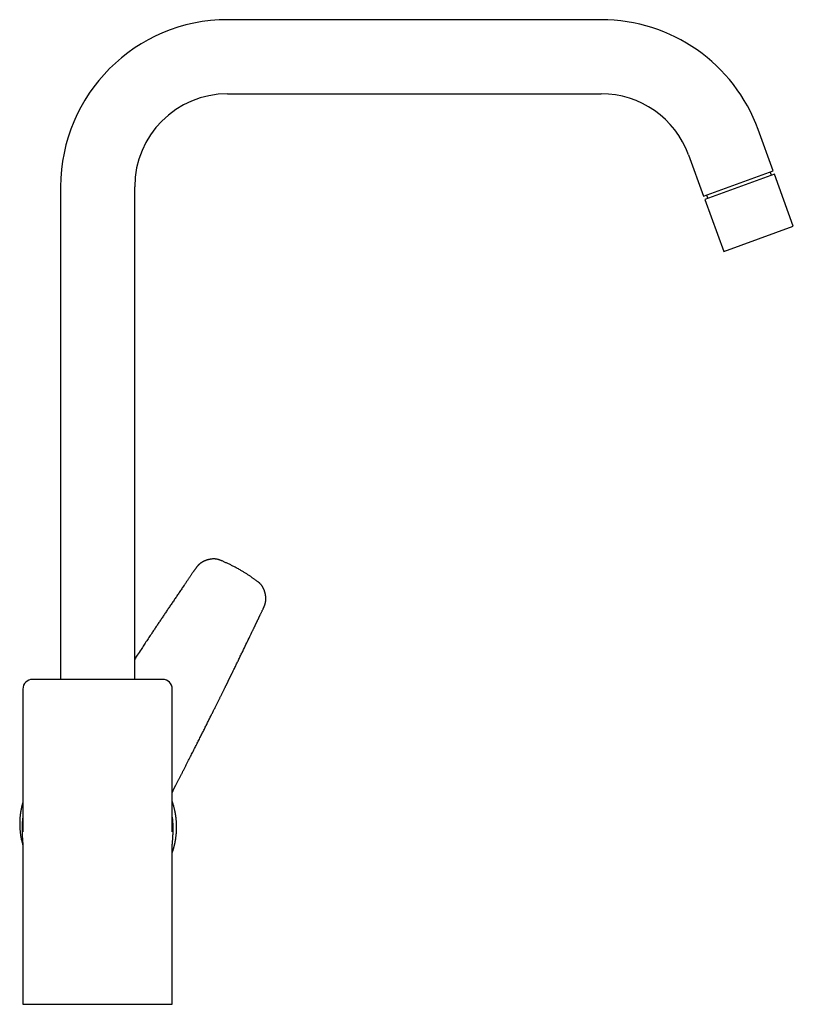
# Model space of a CAD drawing. Header units: millimetres. Extents: x 8 to 801, y 12 to 763.
# Tile 14 of 14: x 563 to 801, y 460 to 763. Entities that reach past the tile are written whole.
import ezdxf

# ---------------------------------------------------------------- set-up
doc = ezdxf.new("R2010")
doc.units = ezdxf.units.MM

msp = doc.modelspace()

# ---------------------------------------------------------------- linework, layer by layer
at = {"color": 7, "linetype": 'Continuous', "lineweight": 30}
for p, q in [((742.06, 763), (627.09, 763)), ((627.09, 740.2), (742.06, 740.2)), ((794.99, 716.47), (790.36, 729.18)), ((768.94, 721.38), (773.56, 708.68)), ((773.56, 708.68), (794.99, 716.47)), ((795.36, 715.45), (773.94, 707.65)), ((794.46, 715.12), (794.08, 716.14)), ((801.18, 699.47), (795.36, 715.45)), ((575.69, 711.6), (575.69, 560)), ((598.49, 560), (598.49, 711.6)), ((773.94, 707.65), (779.75, 691.67)), ((774.47, 709), (774.84, 707.98)), ((779.75, 691.67), (801.18, 699.47)), ((630.9, 593.67), (630.9, 593.67)), ((638.13, 581.95), (638.13, 581.95)), ((638.67, 583.37), (638.65, 583.31)), ((607.06, 560), (567.06, 560)), ((564.06, 557), (564.06, 517.96)), ((610.06, 517.96), (610.06, 557)), ((611.16, 527.48), (611.16, 527.47)), ((564.06, 517.96), (564.06, 517.94)), ((610.06, 517.94), (610.06, 517.96)), ((564.06, 504.3), (564.06, 460)), ((610.06, 460), (610.06, 504.3)), ((564.06, 460), (587.06, 460)), ((587.06, 460), (610.06, 460))]:
    msp.add_line(p, q, dxfattribs=at)
for centre, radius, start, end in [((627.09, 711.6), 51.4, 90, 180), ((742.06, 711.6), 51.4, 20, 90), ((627.09, 711.6), 28.6, 90, 180), ((742.06, 711.6), 28.6, 20, 90), ((567.06, 557), 3, 90, 180), ((607.06, 557), 3, 0, 90), ((586.89, 514.23), 23.07, 171.5667, 180.1492), ((587.24, 514.23), 23.08, 359.8509, 8.4301)]:
    msp.add_arc(centre, radius, start, end, dxfattribs=at)
for points, knots in [([(630.9, 593.67), (630.74, 593.77), (630.41, 593.96), (629.92, 594.23), (629.44, 594.49), (628.96, 594.74), (628.5, 594.97), (628.05, 595.2), (627.61, 595.41), (627.19, 595.62), (626.77, 595.81), (626.36, 596), (625.96, 596.18), (625.57, 596.35), (625.23, 596.49), (624.95, 596.61), (624.72, 596.7), (624.49, 596.78), (624.26, 596.85), (624.03, 596.91), (623.79, 596.97), (623.55, 597), (623.32, 597.03), (623.09, 597.05), (622.86, 597.06), (622.63, 597.05), (622.39, 597.04), (622.15, 597.02), (621.91, 596.99), (621.68, 596.95), (621.45, 596.91), (621.23, 596.85), (621.01, 596.8), (620.8, 596.73), (620.6, 596.67), (620.41, 596.6), (620.24, 596.54), (620.08, 596.47), (619.93, 596.41), (619.78, 596.34), (619.64, 596.27), (619.5, 596.2), (619.38, 596.13), (619.27, 596.07), (619.17, 596.01), (619.08, 595.95), (619.01, 595.9), (618.94, 595.86), (618.88, 595.82), (618.83, 595.78), (618.78, 595.75), (618.75, 595.73), (618.73, 595.71), (618.71, 595.7), (618.7, 595.69), (618.67, 595.67), (618.64, 595.65), (618.58, 595.6), (618.49, 595.53), (618.37, 595.43), (618.26, 595.33), (618.15, 595.23), (618.04, 595.12), (617.92, 595), (617.8, 594.87), (617.66, 594.71), (617.53, 594.54), (617.39, 594.36), (617.26, 594.16), (617.11, 593.95), (616.96, 593.74), (616.81, 593.51), (616.65, 593.28), (616.48, 593.04), (616.3, 592.77), (616.1, 592.48), (615.88, 592.16), (615.66, 591.84), (615.43, 591.5), (615.19, 591.15), (614.94, 590.79), (614.7, 590.43), (614.45, 590.06), (614.19, 589.69), (613.94, 589.31), (613.52, 588.7), (612.94, 587.85), (612.2, 586.77), (611.48, 585.7), (610.76, 584.64), (610.04, 583.58), (609.34, 582.54), (608.64, 581.51), (607.95, 580.48), (607.27, 579.46), (606.59, 578.46), (605.92, 577.46), (605.26, 576.47), (604.6, 575.48), (603.87, 574.38), (603.06, 573.17), (602.17, 571.83), (601.29, 570.5), (600.33, 569.04), (599.39, 567.62), (598.75, 566.64), (598.49, 566.25)], [0, 0, 0, 0, 0.011701, 0.023144, 0.034328, 0.045251, 0.055913, 0.06613, 0.076095, 0.085806, 0.095264, 0.104471, 0.113427, 0.122134, 0.130595, 0.135788, 0.140885, 0.145886, 0.150792, 0.155598, 0.160657, 0.165596, 0.170414, 0.17511, 0.179687, 0.184147, 0.189348, 0.194384, 0.199256, 0.203962, 0.208504, 0.213393, 0.218074, 0.222543, 0.226803, 0.230853, 0.234627, 0.238201, 0.241576, 0.244751, 0.248131, 0.251253, 0.254118, 0.256727, 0.25908, 0.261142, 0.262956, 0.264524, 0.265845, 0.26731, 0.268528, 0.269496, 0.269809, 0.27012, 0.270588, 0.271231, 0.272039, 0.272882, 0.275989, 0.27908, 0.282153, 0.285211, 0.288282, 0.291491, 0.295466, 0.29965, 0.304046, 0.308656, 0.313579, 0.318721, 0.324078, 0.32965, 0.335437, 0.34144, 0.347659, 0.355188, 0.36301, 0.371125, 0.379532, 0.388232, 0.397224, 0.405968, 0.41497, 0.424231, 0.433603, 0.442945, 0.469858, 0.496523, 0.522942, 0.549118, 0.575052, 0.600748, 0.626208, 0.651433, 0.676425, 0.701188, 0.725722, 0.75003, 0.774123, 0.798101, 0.830926, 0.863589, 0.896093, 0.928442, 0.971201, 1, 1, 1, 1]), ([(638.67, 583.37), (638.67, 583.38), (638.68, 583.43), (638.7, 583.53), (638.73, 583.67), (638.76, 583.83), (638.78, 583.99), (638.8, 584.17), (638.82, 584.35), (638.83, 584.54), (638.84, 584.71), (638.84, 584.87), (638.83, 585.04), (638.83, 585.22), (638.81, 585.4), (638.8, 585.57), (638.78, 585.73), (638.76, 585.88), (638.73, 586.02), (638.71, 586.14), (638.69, 586.25), (638.67, 586.35), (638.65, 586.44), (638.63, 586.52), (638.62, 586.58), (638.6, 586.63), (638.59, 586.67), (638.59, 586.7), (638.58, 586.71), (638.58, 586.73), (638.57, 586.75), (638.56, 586.79), (638.55, 586.83), (638.54, 586.87), (638.53, 586.9), (638.51, 586.95), (638.5, 587.01), (638.48, 587.07), (638.46, 587.14), (638.43, 587.2), (638.41, 587.27), (638.38, 587.36), (638.34, 587.45), (638.31, 587.55), (638.26, 587.65), (638.22, 587.76), (638.16, 587.88), (638.1, 588.01), (638.03, 588.14), (637.96, 588.28), (637.87, 588.43), (637.78, 588.58), (637.67, 588.74), (637.56, 588.9), (637.43, 589.07), (637.28, 589.24), (637.12, 589.4), (636.95, 589.57), (636.77, 589.74), (636.57, 589.9), (636.34, 590.07), (636.1, 590.25), (635.84, 590.45), (635.56, 590.65), (635.27, 590.86), (634.98, 591.07), (634.67, 591.28), (634.36, 591.5), (634.03, 591.73), (633.69, 591.96), (633.33, 592.19), (632.96, 592.43), (632.57, 592.67), (632.17, 592.92), (631.76, 593.17), (631.34, 593.42), (631.05, 593.59), (630.9, 593.67)], [0, 0, 0, 0, 0.001815, 0.011411, 0.021771, 0.032903, 0.044811, 0.0575, 0.070975, 0.085238, 0.096403, 0.10801, 0.120058, 0.13255, 0.145487, 0.158536, 0.170023, 0.180656, 0.190434, 0.199356, 0.20742, 0.21475, 0.221189, 0.226735, 0.231388, 0.235146, 0.238009, 0.239977, 0.24081, 0.241672, 0.243481, 0.246245, 0.249262, 0.252184, 0.255008, 0.257737, 0.263005, 0.267872, 0.272335, 0.276899, 0.282353, 0.288708, 0.295965, 0.303188, 0.311127, 0.319782, 0.329152, 0.339236, 0.349836, 0.361127, 0.37311, 0.38579, 0.399421, 0.413785, 0.428885, 0.444724, 0.461294, 0.478273, 0.495945, 0.514297, 0.533331, 0.555872, 0.579302, 0.603624, 0.628844, 0.654964, 0.681497, 0.708904, 0.737186, 0.766345, 0.797, 0.828566, 0.861041, 0.894424, 0.928713, 0.963906, 1, 1, 1, 1]), ([(611.16, 527.48), (611.23, 527.6), (611.43, 528), (611.77, 528.65), (612.17, 529.43), (612.56, 530.2), (612.95, 530.96), (613.36, 531.75), (613.78, 532.58), (614.22, 533.43), (614.65, 534.28), (615.06, 535.08), (615.45, 535.85), (615.81, 536.57), (616.17, 537.28), (616.53, 537.98), (616.88, 538.67), (617.22, 539.34), (617.56, 540.01), (617.89, 540.67), (618.22, 541.32), (618.54, 541.95), (618.85, 542.58), (619.16, 543.19), (619.47, 543.79), (619.77, 544.39), (620.06, 544.97), (620.35, 545.55), (620.64, 546.13), (620.93, 546.7), (621.21, 547.27), (621.48, 547.82), (621.75, 548.36), (622.02, 548.88), (622.27, 549.39), (622.51, 549.88), (622.75, 550.36), (622.99, 550.83), (623.21, 551.28), (623.43, 551.72), (623.64, 552.15), (623.85, 552.57), (624.05, 552.98), (624.25, 553.38), (624.44, 553.77), (624.63, 554.15), (624.82, 554.52), (624.99, 554.87), (625.16, 555.22), (625.33, 555.56), (625.49, 555.88), (625.65, 556.2), (625.8, 556.5), (625.94, 556.79), (626.08, 557.08), (626.21, 557.35), (626.34, 557.61), (626.46, 557.86), (626.58, 558.1), (626.7, 558.33), (626.81, 558.56), (626.91, 558.77), (627.01, 558.97), (627.11, 559.17), (627.2, 559.35), (627.28, 559.51), (627.34, 559.64), (627.4, 559.75), (627.45, 559.86), (627.5, 559.96), (627.55, 560.06), (627.6, 560.17), (627.66, 560.28), (627.72, 560.4), (627.79, 560.54), (627.86, 560.69), (627.94, 560.86), (628.02, 561.03), (628.11, 561.22), (628.21, 561.41), (628.31, 561.62), (628.42, 561.84), (628.53, 562.07), (628.65, 562.3), (628.76, 562.54), (628.94, 562.89), (629.17, 563.37), (629.45, 563.94), (629.72, 564.51), (630, 565.07), (630.28, 565.64), (630.56, 566.22), (630.85, 566.81), (631.13, 567.41), (631.43, 568.01), (631.72, 568.61), (632.24, 569.68), (632.97, 571.2), (633.89, 573.1), (634.53, 574.43), (634.88, 575.16), (634.99, 575.39), (635.1, 575.61), (635.2, 575.82), (635.29, 576.02), (635.39, 576.21), (635.48, 576.4), (635.56, 576.58), (635.64, 576.75), (635.72, 576.91), (635.79, 577.05), (635.85, 577.18), (635.9, 577.29), (635.95, 577.4), (636, 577.49), (636.03, 577.56), (636.05, 577.61), (636.07, 577.64), (636.09, 577.68), (636.11, 577.72), (636.14, 577.78), (636.17, 577.85), (636.21, 577.93), (636.25, 578.02), (636.3, 578.12), (636.35, 578.23), (636.41, 578.35), (636.48, 578.49), (636.55, 578.65), (636.64, 578.82), (636.73, 579.01), (636.82, 579.21), (636.92, 579.43), (637.03, 579.66), (637.15, 579.9), (637.27, 580.16), (637.4, 580.43), (637.54, 580.71), (637.68, 581), (637.82, 581.31), (637.97, 581.63), (638.08, 581.84), (638.13, 581.95)], [0, 0, 0, 0, 0.007156, 0.0217483, 0.0361603, 0.0503921, 0.0644437, 0.0783151, 0.0944321, 0.1102989, 0.1259155, 0.1412818, 0.1547902, 0.1680992, 0.1812088, 0.1941188, 0.2068295, 0.2193406, 0.2316524, 0.2437646, 0.2556775, 0.2673909, 0.2789049, 0.2902194, 0.3013346, 0.3122502, 0.3229665, 0.3334834, 0.3442871, 0.354872, 0.3652381, 0.3753852, 0.3853136, 0.395023, 0.40425, 0.4132702, 0.4220837, 0.4306904, 0.4390905, 0.4471394, 0.4549888, 0.4626389, 0.4700896, 0.4774868, 0.4846765, 0.4916585, 0.498433, 0.5049998, 0.5113591, 0.517512, 0.5234615, 0.5292257, 0.5348047, 0.5401985, 0.545407, 0.5503423, 0.5550988, 0.5596767, 0.564076, 0.5683808, 0.5724996, 0.5764324, 0.5801792, 0.58374, 0.5871148, 0.5903036, 0.5924205, 0.5944467, 0.5963822, 0.5982269, 0.5999945, 0.6018833, 0.6039585, 0.6062201, 0.6087894, 0.6115632, 0.6145417, 0.6177247, 0.6211123, 0.6247045, 0.6285013, 0.6325026, 0.6367084, 0.6410512, 0.6454371, 0.6498658, 0.6604734, 0.671318, 0.6813824, 0.6916425, 0.7020983, 0.7127499, 0.7235971, 0.7344411, 0.7454727, 0.7565861, 0.7677104, 0.8038242, 0.840052, 0.8720266, 0.8762202, 0.880405, 0.8844383, 0.8882746, 0.8919138, 0.8953559, 0.8988863, 0.9021822, 0.9052437, 0.9080707, 0.9106633, 0.9130215, 0.9151452, 0.9170818, 0.9187712, 0.9202137, 0.920808, 0.9213474, 0.9219565, 0.9228127, 0.9239174, 0.9251373, 0.9265625, 0.9281931, 0.930029, 0.9320703, 0.9343169, 0.9367688, 0.939703, 0.9428856, 0.9463167, 0.9499961, 0.9539239, 0.9581001, 0.9625246, 0.9671975, 0.9721186, 0.9772881, 0.9826069, 0.9881652, 0.9939629, 1, 1, 1, 1]), ([(638.13, 581.95), (638.15, 582), (638.19, 582.08), (638.25, 582.22), (638.31, 582.35), (638.37, 582.48), (638.42, 582.6), (638.46, 582.71), (638.5, 582.81), (638.53, 582.9), (638.56, 582.98), (638.58, 583.06), (638.61, 583.13), (638.63, 583.2), (638.64, 583.26), (638.65, 583.29), (638.65, 583.31)], [0, 0, 0, 0, 0.095112, 0.189553, 0.282668, 0.373888, 0.46275, 0.548913, 0.611685, 0.672913, 0.732755, 0.791494, 0.849559, 0.907401, 0.964983, 1, 1, 1, 1]), ([(610.06, 525.17), (610.07, 525.18), (610.08, 525.22), (610.11, 525.28), (610.14, 525.35), (610.16, 525.41), (610.2, 525.49), (610.24, 525.58), (610.29, 525.69), (610.33, 525.78), (610.37, 525.88), (610.41, 525.97), (610.46, 526.06), (610.5, 526.15), (610.54, 526.23), (610.56, 526.28), (610.57, 526.3), (610.58, 526.32), (610.59, 526.34), (610.59, 526.35), (610.6, 526.37), (610.61, 526.39), (610.63, 526.42), (610.64, 526.45), (610.66, 526.49), (610.69, 526.54), (610.72, 526.61), (610.76, 526.69), (610.81, 526.78), (610.86, 526.88), (610.91, 526.99), (610.98, 527.11), (611.04, 527.24), (611.11, 527.36), (611.15, 527.44), (611.16, 527.47)], [0, 0, 0, 0, 0.020639, 0.04932, 0.077433, 0.104639, 0.130941, 0.179316, 0.224312, 0.265938, 0.304503, 0.343363, 0.383447, 0.424753, 0.466516, 0.480252, 0.491213, 0.499402, 0.504821, 0.509935, 0.516962, 0.526543, 0.538678, 0.553365, 0.570601, 0.590385, 0.620981, 0.656167, 0.695932, 0.740267, 0.789162, 0.841611, 0.898435, 0.959619, 1, 1, 1, 1]), ([(564.06, 522.16), (564.03, 522.07), (563.98, 521.88), (563.9, 521.59), (563.82, 521.3), (563.75, 521.02), (563.68, 520.74), (563.62, 520.48), (563.57, 520.23), (563.52, 519.98), (563.47, 519.75), (563.43, 519.53), (563.39, 519.31), (563.36, 519.1), (563.33, 518.9), (563.3, 518.71), (563.27, 518.47), (563.23, 518.16), (563.19, 517.77), (563.15, 517.35), (563.12, 516.91), (563.1, 516.45), (563.09, 515.96), (563.09, 515.47), (563.09, 514.96), (563.11, 514.46), (563.14, 513.95), (563.19, 513.44), (563.24, 512.93), (563.3, 512.41), (563.38, 511.88), (563.47, 511.35), (563.58, 510.82), (563.7, 510.28), (563.83, 509.75), (563.95, 509.3), (564.03, 509.02), (564.06, 508.92)], [0, 0, 0, 0, 0.02103, 0.044877, 0.067927, 0.090179, 0.111633, 0.132288, 0.151798, 0.170537, 0.188507, 0.205707, 0.22243, 0.238356, 0.253486, 0.267827, 0.281869, 0.309554, 0.33737, 0.370693, 0.404271, 0.438101, 0.475078, 0.512343, 0.549891, 0.587708, 0.6256, 0.663494, 0.701386, 0.739272, 0.778953, 0.81862, 0.858271, 0.897901, 0.937679, 0.977756, 1, 1, 1, 1]), ([(610.06, 506.71), (610.07, 506.75), (610.12, 506.88), (610.19, 507.1), (610.28, 507.37), (610.36, 507.64), (610.44, 507.92), (610.52, 508.2), (610.6, 508.48), (610.67, 508.75), (610.73, 509.03), (610.8, 509.31), (610.86, 509.6), (610.92, 509.88), (610.97, 510.16), (611.02, 510.44), (611.07, 510.73), (611.11, 511.01), (611.15, 511.3), (611.19, 511.58), (611.23, 511.87), (611.26, 512.16), (611.28, 512.44), (611.31, 512.73), (611.33, 513.02), (611.34, 513.31), (611.36, 513.6), (611.37, 513.88), (611.37, 514.17), (611.38, 514.46), (611.38, 514.75), (611.37, 515.04), (611.36, 515.33), (611.35, 515.62), (611.34, 515.9), (611.32, 516.19), (611.3, 516.48), (611.28, 516.77), (611.25, 517.06), (611.22, 517.34), (611.18, 517.63), (611.14, 517.92), (611.1, 518.2), (611.05, 518.49), (611.01, 518.77), (610.95, 519.06), (610.9, 519.34), (610.84, 519.63), (610.78, 519.91), (610.71, 520.19), (610.64, 520.47), (610.57, 520.75), (610.49, 521.03), (610.41, 521.31), (610.33, 521.59), (610.25, 521.86), (610.16, 522.14), (610.09, 522.33), (610.06, 522.42), (610.06, 522.42)], [0, 0, 0, 0, 0.007308, 0.025278, 0.043251, 0.061227, 0.079206, 0.097187, 0.115171, 0.133158, 0.151148, 0.16914, 0.187135, 0.205132, 0.223133, 0.241136, 0.259141, 0.277149, 0.29516, 0.313174, 0.33119, 0.349209, 0.36723, 0.385254, 0.40328, 0.421309, 0.439341, 0.457376, 0.475412, 0.493452, 0.511494, 0.529539, 0.547586, 0.565636, 0.583689, 0.601744, 0.619801, 0.637862, 0.655925, 0.673991, 0.692059, 0.71013, 0.728203, 0.74628, 0.764359, 0.782441, 0.800525, 0.818612, 0.836702, 0.854795, 0.87289, 0.890988, 0.909089, 0.927193, 0.9453, 0.96341, 0.981522, 0.999638, 1, 1, 1, 1]), ([(564.06, 517.61), (564.05, 517.55), (564.03, 517.4), (564, 517.16), (563.96, 516.88), (563.93, 516.6), (563.91, 516.32), (563.88, 516.04), (563.86, 515.76), (563.84, 515.48), (563.83, 515.28), (563.83, 515.18), (563.83, 515.17)], [0, 0, 0, 0, 0.071488, 0.186536, 0.301603, 0.416686, 0.531787, 0.646906, 0.762042, 0.877195, 0.992365, 1, 1, 1, 1]), ([(564.06, 517.94), (564.06, 517.94), (564.06, 517.92), (564.06, 517.9), (564.06, 517.88), (564.06, 517.84), (564.06, 517.81), (564.06, 517.78), (564.06, 517.76), (564.06, 517.73), (564.06, 517.7), (564.06, 517.66), (564.06, 517.62), (564.06, 517.57), (564.06, 517.51), (564.06, 517.45), (564.06, 517.38), (564.06, 517.3), (564.06, 517.22), (564.06, 517.14), (564.06, 517.06), (564.06, 516.99), (564.06, 516.93), (564.06, 516.88), (564.06, 516.83), (564.06, 516.79), (564.06, 516.75), (564.06, 516.72), (564.06, 516.69), (564.06, 516.65), (564.06, 516.6), (564.06, 516.53), (564.06, 516.46), (564.06, 516.35), (564.06, 516.23), (564.06, 516.1), (564.06, 515.99), (564.06, 515.87), (564.06, 515.76), (564.06, 515.64), (564.06, 515.53), (564.06, 515.43), (564.06, 515.33), (564.06, 515.24), (564.06, 515.15), (564.06, 515.06), (564.06, 514.98), (564.06, 514.89), (564.06, 514.82), (564.06, 514.76), (564.06, 514.7), (564.06, 514.65), (564.06, 514.6), (564.06, 514.57), (564.06, 514.55), (564.06, 514.53), (564.06, 514.51), (564.06, 514.48), (564.06, 514.45), (564.06, 514.41), (564.06, 514.35), (564.06, 514.28), (564.06, 514.2), (564.06, 514.11), (564.06, 513.99), (564.06, 513.83), (564.06, 513.68), (564.06, 513.57), (564.06, 513.51), (564.06, 513.44), (564.06, 513.39), (564.06, 513.33), (564.06, 513.29), (564.06, 513.26), (564.06, 513.23), (564.06, 513.21), (564.06, 513.2), (564.06, 513.18), (564.06, 513.17), (564.06, 513.16), (564.06, 513.15), (564.06, 513.14), (564.06, 513.13), (564.06, 513.12), (564.06, 513.11), (564.06, 513.1), (564.06, 513.09), (564.06, 513.09), (564.06, 513.09), (564.06, 513.09)], [0, 0, 0, 0, 0.002411, 0.006802, 0.010596, 0.016164, 0.021023, 0.025226, 0.028797, 0.032585, 0.037181, 0.042595, 0.050453, 0.057964, 0.06588, 0.074941, 0.087649, 0.100044, 0.110707, 0.123142, 0.135932, 0.148145, 0.156518, 0.164157, 0.171268, 0.178012, 0.184007, 0.18922, 0.193772, 0.19856, 0.207125, 0.216969, 0.228294, 0.241434, 0.264755, 0.284847, 0.299966, 0.316878, 0.335185, 0.353221, 0.369866, 0.385521, 0.399967, 0.414255, 0.428849, 0.440784, 0.454033, 0.468633, 0.47787, 0.487575, 0.497243, 0.50545, 0.511471, 0.516259, 0.519813, 0.522458, 0.525598, 0.529401, 0.533868, 0.539001, 0.548602, 0.559917, 0.572917, 0.586661, 0.600756, 0.629494, 0.659644, 0.669682, 0.679869, 0.690108, 0.699327, 0.707235, 0.713826, 0.719094, 0.723038, 0.72584, 0.728632, 0.731799, 0.735504, 0.742629, 0.751553, 0.762379, 0.774025, 0.811256, 0.84531, 0.880135, 0.921634, 0.964507, 1, 1, 1, 1]), ([(610.06, 513.09), (610.06, 513.09), (610.06, 513.09), (610.06, 513.09), (610.06, 513.1), (610.06, 513.1), (610.06, 513.11), (610.06, 513.12), (610.06, 513.12), (610.06, 513.13), (610.06, 513.14), (610.06, 513.14), (610.06, 513.15), (610.06, 513.16), (610.06, 513.17), (610.06, 513.18), (610.06, 513.2), (610.06, 513.21), (610.06, 513.23), (610.06, 513.26), (610.06, 513.29), (610.06, 513.33), (610.06, 513.39), (610.06, 513.47), (610.06, 513.56), (610.06, 513.65), (610.06, 513.74), (610.06, 513.83), (610.06, 513.92), (610.06, 514), (610.06, 514.08), (610.06, 514.17), (610.06, 514.25), (610.06, 514.32), (610.06, 514.38), (610.06, 514.44), (610.06, 514.48), (610.06, 514.51), (610.06, 514.54), (610.06, 514.57), (610.06, 514.61), (610.06, 514.67), (610.06, 514.73), (610.06, 514.81), (610.06, 514.9), (610.06, 514.99), (610.06, 515.07), (610.06, 515.15), (610.06, 515.24), (610.06, 515.35), (610.06, 515.45), (610.06, 515.56), (610.06, 515.68), (610.06, 515.8), (610.06, 515.89), (610.06, 515.96), (610.06, 516.01), (610.06, 516.05), (610.06, 516.1), (610.06, 516.16), (610.06, 516.22), (610.06, 516.29), (610.06, 516.37), (610.06, 516.45), (610.06, 516.52), (610.06, 516.58), (610.06, 516.63), (610.06, 516.67), (610.06, 516.71), (610.06, 516.75), (610.06, 516.79), (610.06, 516.84), (610.06, 516.9), (610.06, 516.96), (610.06, 517.02), (610.06, 517.09), (610.06, 517.16), (610.06, 517.22), (610.06, 517.28), (610.06, 517.34), (610.06, 517.41), (610.06, 517.47), (610.06, 517.53), (610.06, 517.58), (610.06, 517.63), (610.06, 517.67), (610.06, 517.71), (610.06, 517.74), (610.06, 517.77), (610.06, 517.8), (610.06, 517.83), (610.06, 517.85), (610.06, 517.88), (610.06, 517.9), (610.06, 517.92), (610.06, 517.94), (610.06, 517.94)], [0, 0, 0, 0, 0.0020582, 0.0426542, 0.0817614, 0.1197658, 0.1409659, 0.1618824, 0.1825162, 0.2028682, 0.2229396, 0.2426293, 0.2512297, 0.2584649, 0.2644156, 0.2681216, 0.2712884, 0.2740805, 0.2768834, 0.2808273, 0.2860962, 0.2926874, 0.3005961, 0.313986, 0.328446, 0.3426068, 0.356471, 0.3700406, 0.3833171, 0.3963022, 0.408998, 0.4219938, 0.4346116, 0.4459667, 0.4558111, 0.4641514, 0.470992, 0.4755828, 0.4791261, 0.4832327, 0.4892977, 0.4977512, 0.5083524, 0.5199527, 0.5344842, 0.5478465, 0.5600402, 0.5711004, 0.5866539, 0.6018605, 0.6174511, 0.6344573, 0.652342, 0.6705933, 0.6887817, 0.6962236, 0.7032702, 0.7099227, 0.7166504, 0.7248743, 0.734687, 0.7454917, 0.7591485, 0.7712518, 0.7818104, 0.7910639, 0.7977609, 0.8037471, 0.8090904, 0.8149724, 0.8222755, 0.8306402, 0.8395998, 0.8484057, 0.8581719, 0.8684258, 0.8790989, 0.8892056, 0.8979213, 0.9073288, 0.9179349, 0.9275642, 0.9359223, 0.9432881, 0.9505051, 0.9580309, 0.9640715, 0.9690379, 0.9730946, 0.9776469, 0.9811574, 0.9850549, 0.989403, 0.9931977, 0.9975883, 1, 1, 1, 1]), ([(610.29, 515.16), (610.29, 515.18), (610.29, 515.31), (610.28, 515.52), (610.26, 515.8), (610.24, 516.09), (610.21, 516.37), (610.18, 516.65), (610.15, 516.93), (610.12, 517.21), (610.09, 517.44), (610.07, 517.57), (610.06, 517.61)], [0, 0, 0, 0, 0.034209, 0.148611, 0.26303, 0.377466, 0.491919, 0.60639, 0.720879, 0.835385, 0.949909, 1, 1, 1, 1]), ([(563.81, 514.17), (563.81, 514.08), (563.81, 513.86), (563.82, 513.5), (563.83, 513.08), (563.84, 512.67), (563.85, 512.25), (563.87, 511.84), (563.89, 511.42), (563.92, 511.01), (563.95, 510.59), (563.98, 510.18), (564.02, 509.77), (564.04, 509.5), (564.05, 509.37)], [0, 0, 0, 0, 0.052275, 0.1387729, 0.2252624, 0.3117411, 0.3982068, 0.4846572, 0.5710901, 0.6575031, 0.7438939, 0.8302604, 0.9166001, 1, 1, 1, 1]), ([(610.07, 509.37), (610.07, 509.38), (610.09, 509.53), (610.11, 509.82), (610.15, 510.24), (610.18, 510.65), (610.21, 511.06), (610.23, 511.48), (610.25, 511.89), (610.27, 512.31), (610.29, 512.73), (610.3, 513.14), (610.31, 513.56), (610.31, 513.9), (610.31, 514.1), (610.31, 514.17)], [0, 0, 0, 0, 0.0083641, 0.0947892, 0.1812355, 0.2677006, 0.3541823, 0.4406784, 0.5271865, 0.6137043, 0.7002297, 0.7867603, 0.8732939, 0.9598282, 1, 1, 1, 1]), ([(564.05, 509.5), (564.05, 509.5), (564.05, 509.5), (564.05, 509.5), (564.05, 509.5), (564.05, 509.5), (564.05, 509.49), (564.05, 509.49), (564.05, 509.48), (564.05, 509.48), (564.05, 509.47), (564.05, 509.46), (564.05, 509.44), (564.05, 509.43), (564.05, 509.41), (564.05, 509.38), (564.05, 509.36), (564.06, 509.34), (564.06, 509.31), (564.06, 509.29), (564.06, 509.26), (564.06, 509.24), (564.06, 509.22), (564.06, 509.2), (564.06, 509.19), (564.06, 509.17), (564.06, 509.16), (564.06, 509.15), (564.06, 509.14), (564.06, 509.13), (564.06, 509.13), (564.06, 509.12), (564.06, 509.12), (564.06, 509.11), (564.06, 509.08), (564.06, 509.06), (564.06, 509.04), (564.06, 509.02), (564.06, 509.01), (564.06, 508.99), (564.06, 508.98), (564.06, 508.96), (564.06, 508.94), (564.06, 508.91), (564.06, 508.89), (564.06, 508.86), (564.06, 508.83), (564.06, 508.8), (564.06, 508.76), (564.06, 508.7), (564.06, 508.64), (564.06, 508.58), (564.06, 508.51), (564.06, 508.44), (564.06, 508.37), (564.06, 508.31), (564.06, 508.25), (564.06, 508.2), (564.06, 508.14), (564.06, 508.08), (564.06, 508.01), (564.06, 507.94), (564.06, 507.86), (564.06, 507.78), (564.06, 507.7), (564.06, 507.61), (564.06, 507.5), (564.06, 507.4), (564.06, 507.3), (564.06, 507.21), (564.06, 507.12), (564.06, 507.02), (564.06, 506.93), (564.06, 506.84), (564.06, 506.75), (564.06, 506.67), (564.06, 506.59), (564.06, 506.52), (564.06, 506.45), (564.06, 506.38), (564.06, 506.29), (564.06, 506.18), (564.06, 506.04), (564.06, 505.9), (564.06, 505.76), (564.06, 505.63), (564.06, 505.53), (564.06, 505.42), (564.06, 505.33), (564.06, 505.24), (564.06, 505.15), (564.06, 505.04), (564.06, 504.96), (564.06, 504.89), (564.06, 504.85), (564.06, 504.8), (564.06, 504.75), (564.06, 504.7), (564.06, 504.66), (564.06, 504.63), (564.06, 504.61), (564.06, 504.59), (564.06, 504.57), (564.06, 504.54), (564.06, 504.52), (564.06, 504.48), (564.06, 504.43), (564.06, 504.37), (564.06, 504.32), (564.06, 504.3)], [0, 0, 0, 0, 0.000972, 0.015668, 0.029333, 0.042655, 0.055302, 0.067266, 0.079094, 0.095098, 0.112156, 0.130113, 0.148936, 0.168304, 0.193212, 0.217556, 0.242279, 0.265124, 0.288693, 0.312575, 0.336039, 0.359073, 0.381676, 0.396234, 0.410979, 0.42591, 0.441028, 0.456284, 0.470847, 0.479109, 0.487016, 0.494566, 0.501784, 0.509311, 0.519612, 0.53097, 0.534939, 0.538418, 0.541316, 0.543152, 0.544756, 0.546205, 0.548759, 0.551598, 0.554099, 0.55687, 0.560546, 0.564443, 0.56849, 0.574225, 0.580406, 0.586791, 0.592996, 0.600148, 0.607037, 0.613239, 0.618528, 0.623237, 0.628457, 0.634287, 0.640949, 0.648525, 0.656483, 0.663668, 0.670242, 0.680259, 0.690274, 0.70096, 0.710458, 0.719054, 0.727638, 0.736816, 0.746134, 0.755458, 0.763107, 0.770969, 0.778652, 0.785953, 0.792392, 0.798061, 0.807288, 0.817789, 0.831242, 0.844932, 0.860673, 0.870768, 0.881946, 0.891069, 0.900388, 0.908701, 0.918235, 0.927057, 0.937763, 0.942331, 0.946582, 0.951101, 0.955936, 0.960844, 0.964949, 0.968179, 0.969815, 0.971601, 0.973608, 0.975848, 0.978446, 0.982063, 0.986863, 0.992845, 1, 1, 1, 1]), ([(610.06, 504.3), (610.06, 504.32), (610.06, 504.36), (610.06, 504.41), (610.06, 504.45), (610.06, 504.49), (610.06, 504.52), (610.06, 504.56), (610.06, 504.6), (610.06, 504.64), (610.06, 504.7), (610.06, 504.75), (610.06, 504.82), (610.06, 504.88), (610.06, 504.93), (610.06, 504.97), (610.06, 505.01), (610.06, 505.04), (610.06, 505.07), (610.06, 505.13), (610.06, 505.21), (610.06, 505.31), (610.06, 505.4), (610.06, 505.48), (610.06, 505.56), (610.06, 505.63), (610.06, 505.7), (610.06, 505.76), (610.06, 505.82), (610.06, 505.89), (610.06, 505.96), (610.06, 506.05), (610.06, 506.15), (610.06, 506.25), (610.06, 506.37), (610.06, 506.48), (610.06, 506.6), (610.06, 506.7), (610.06, 506.79), (610.06, 506.85), (610.06, 506.91), (610.06, 506.98), (610.06, 507.05), (610.06, 507.12), (610.06, 507.19), (610.06, 507.24), (610.06, 507.29), (610.06, 507.34), (610.06, 507.38), (610.06, 507.42), (610.06, 507.46), (610.06, 507.51), (610.06, 507.56), (610.06, 507.62), (610.06, 507.68), (610.06, 507.73), (610.06, 507.78), (610.06, 507.82), (610.06, 507.86), (610.06, 507.89), (610.06, 507.93), (610.06, 507.99), (610.06, 508.05), (610.06, 508.13), (610.06, 508.22), (610.06, 508.32), (610.06, 508.41), (610.06, 508.5), (610.06, 508.58), (610.06, 508.65), (610.06, 508.71), (610.06, 508.76), (610.06, 508.8), (610.06, 508.84), (610.06, 508.87), (610.06, 508.9), (610.06, 508.94), (610.06, 508.96), (610.06, 508.98), (610.06, 509), (610.06, 509.01), (610.06, 509.02), (610.06, 509.03), (610.06, 509.05), (610.06, 509.06), (610.06, 509.07), (610.06, 509.08), (610.06, 509.09), (610.06, 509.1), (610.06, 509.11), (610.06, 509.12), (610.06, 509.13), (610.06, 509.14), (610.06, 509.14), (610.06, 509.15), (610.06, 509.15), (610.06, 509.16), (610.06, 509.17), (610.06, 509.18), (610.06, 509.19), (610.06, 509.2), (610.06, 509.21), (610.06, 509.22), (610.06, 509.23), (610.06, 509.25), (610.06, 509.26), (610.06, 509.27), (610.07, 509.28), (610.07, 509.3), (610.07, 509.31), (610.07, 509.33), (610.07, 509.35), (610.07, 509.37), (610.07, 509.39), (610.07, 509.41), (610.07, 509.42), (610.07, 509.43), (610.07, 509.44), (610.07, 509.45), (610.07, 509.45), (610.07, 509.46), (610.07, 509.46), (610.07, 509.47), (610.07, 509.47), (610.07, 509.47), (610.07, 509.48), (610.07, 509.49), (610.07, 509.49), (610.07, 509.49), (610.07, 509.5), (610.07, 509.5), (610.07, 509.5), (610.07, 509.5), (610.07, 509.5), (610.07, 509.5), (610.07, 509.5)], [0, 0, 0, 0, 0.006314, 0.011465, 0.015531, 0.018777, 0.021793, 0.02557, 0.029363, 0.033377, 0.038863, 0.044219, 0.050039, 0.05717, 0.062145, 0.066006, 0.068734, 0.071429, 0.074636, 0.078349, 0.08803, 0.098349, 0.106467, 0.114747, 0.122335, 0.129208, 0.135431, 0.141077, 0.147201, 0.153931, 0.161055, 0.167908, 0.178629, 0.189108, 0.198705, 0.210696, 0.222099, 0.232243, 0.241263, 0.246237, 0.252063, 0.258587, 0.265276, 0.272086, 0.278897, 0.284478, 0.289065, 0.293019, 0.297136, 0.301444, 0.305074, 0.30934, 0.314249, 0.319804, 0.325998, 0.331895, 0.336599, 0.34047, 0.343583, 0.346597, 0.349667, 0.355333, 0.361883, 0.369532, 0.378136, 0.387251, 0.397058, 0.405817, 0.413442, 0.419997, 0.4257, 0.430574, 0.434558, 0.438621, 0.442931, 0.447382, 0.451291, 0.453771, 0.456089, 0.45724, 0.458507, 0.459979, 0.461714, 0.465117, 0.469363, 0.474493, 0.48053, 0.487365, 0.497567, 0.506707, 0.514786, 0.521801, 0.527753, 0.532641, 0.540042, 0.548513, 0.558055, 0.567482, 0.577764, 0.588896, 0.600124, 0.610942, 0.621348, 0.635469, 0.648753, 0.661197, 0.672997, 0.685168, 0.697857, 0.711064, 0.72479, 0.747346, 0.770046, 0.792502, 0.814713, 0.826958, 0.838411, 0.848946, 0.858563, 0.864138, 0.869564, 0.875632, 0.882416, 0.889915, 0.90052, 0.912187, 0.923581, 0.93429, 0.944317, 0.953659, 0.962317, 0.974286, 0.986238, 0.998175, 1, 1, 1, 1])]:
    msp.add_open_spline(points, degree=3, knots=knots, dxfattribs=at)

doc.saveas('drawing.dxf')
